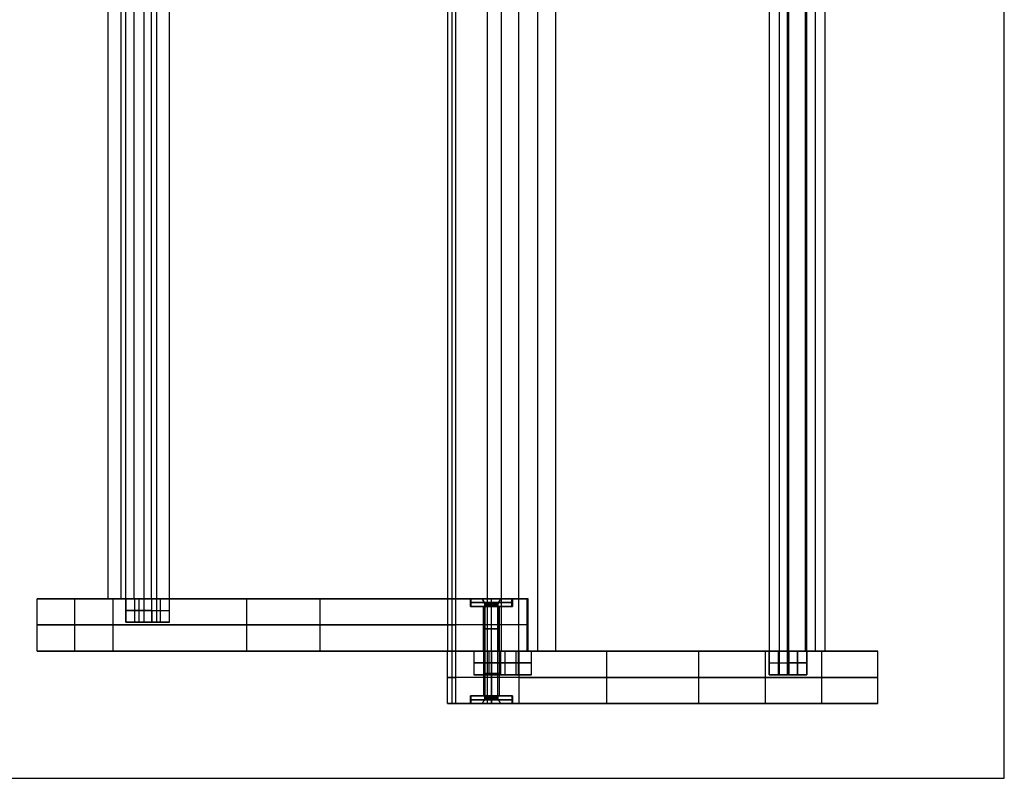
# Model space of a CAD drawing. Header units: millimetres. Extents: x -650 to 650, y -314 to 316.
# Tile 16 of 20: x 275 to 650, y -314 to -25. Entities that reach past the tile are written whole.
import ezdxf

# ---------------------------------------------------------------- set-up
doc = ezdxf.new("R2010")
doc.units = ezdxf.units.MM
doc.layers.add('Default', color=7, linetype='Continuous', true_color=0x000000)

msp = doc.modelspace()

# ---------------------------------------------------------------- linework, layer by layer
at = {"layer": 'Default'}
for p, q in [((564.22, 283.45, 124.49), (564.22, -274.55, 124.49)), ((439.46, 274.45, 682.26), (439.46, -265.55, 682.26)), ((453.07, -265.55, 723.25), (453.07, 274.45, 723.25)), ((458.48, -265.55, 645.19), (458.48, 274.45, 645.19)), ((472.09, 274.45, 686.17), (472.09, -265.55, 686.17)), ((567.38, -274.55, 145.44), (567.38, 274.45, 145.44)), ((574.82, -274.55, 106.14), (574.82, 274.45, 106.14)), ((577.98, 274.45, 127.1), (577.98, -265.55, 127.1)), ((315.25, -245.55, 106.25), (315.25, 263.45, 106.25)), ((326.94, 263.45, 123.92), (326.94, -254.55, 123.92)), ((313.37, 254.45, 127.36), (313.37, -245.55, 127.36)), ((325.06, -245.55, 145.03), (325.06, 254.45, 145.03)), ((295.85, -265.55, 1.08), (295.85, -245.55, 1.08)), ((320.37, -245.55, 126.5), (313.15, -245.55, 126.5)), ((316.76, -245.55, 112.24), (316.76, -245.55, 140.76)), ((318.64, -254.55, 105.39), (318.64, -245.55, 105.39)), ((320.16, -245.55, 125.64), (320.16, -254.55, 125.64)), ((320.16, -245.55, 125.64), (320.18, -254.55, 125.63)), ((326.94, -245.55, 123.92), (326.94, -254.55, 123.92)), ((328.46, -254.55, 144.17), (328.46, -245.55, 144.17)), ((361.21, -245.55, 316.34), (361.21, -265.55, 316.34)), ((362.92, -245.55, 323.13), (391.81, -245.55, 323.13)), ((376.5, -245.55, 262.64), (376.5, -245.55, 376.74)), ((389.22, -245.55, 312.9), (389.22, -265.55, 312.9)), ((446.58, -245.55, 628.16), (451.08, -245.55, 628.16)), ((446.58, -248.55, 628.16), (446.58, -245.55, 628.16)), ((451.08, -245.55, 628.16), (458.08, -245.55, 628.16)), ((454.58, -245.55, 624.66), (454.58, -245.55, 631.66)), ((454.58, -248.55, 636.16), (454.58, -245.55, 636.16)), ((454.58, -245.55, 620.16), (454.58, -245.55, 624.66)), ((454.58, -245.55, 631.66), (454.58, -245.55, 636.16)), ((454.58, -248.55, 620.16), (454.58, -245.55, 620.16)), ((454.58, -265.55, 642.16), (454.58, -245.55, 642.16)), ((454.58, -248.55, 636.16), (454.58, -245.55, 636.16)), ((454.58, -248.55, 620.16), (454.58, -245.55, 620.16)), ((454.58, -283.55, 630.66), (454.58, -247.55, 630.66)), ((454.58, -283.55, 625.67), (454.58, -247.55, 625.67)), ((454.58, -248.55, 630.66), (454.58, -247.55, 630.66)), ((454.58, -248.55, 625.67), (454.58, -247.55, 625.67)), ((458.08, -245.55, 628.16), (462.58, -245.55, 628.16)), ((462.58, -248.55, 628.16), (462.58, -245.55, 628.16)), ((468.58, -265.55, 628.16), (468.58, -245.55, 628.16)), ((325.06, -250.05, 145.03), (315.25, -250.05, 106.25)), ((322.03, -250.05, 104.53), (315.25, -250.05, 106.25)), ((315.26, -250.05, 106.25), (325.08, -250.05, 145.02)), ((322.03, -250.05, 104.53), (331.85, -250.05, 143.31)), ((325.06, -250.05, 145.03), (331.85, -250.05, 143.31)), ((452.08, -248.55, 628.16), (446.58, -248.55, 628.16)), ((446.58, -248.55, 628.16), (451.58, -248.55, 628.16)), ((451.58, -265.55, 628.16), (451.58, -248.55, 628.16)), ((454.58, -248.55, 620.16), (454.58, -248.55, 625.67)), ((454.58, -248.55, 630.66), (454.58, -248.55, 636.16)), ((454.58, -265.55, 631.16), (454.58, -248.55, 631.16)), ((454.58, -248.55, 620.16), (454.58, -248.55, 625.16)), ((454.58, -248.55, 631.16), (454.58, -248.55, 636.16)), ((454.58, -265.55, 625.16), (454.58, -248.55, 625.16)), ((462.58, -248.55, 628.16), (457.08, -248.55, 628.16)), ((457.58, -265.55, 628.16), (457.58, -248.55, 628.16)), ((457.58, -248.55, 628.16), (462.58, -248.55, 628.16)), ((319.94, -254.55, 124.78), (327.16, -254.55, 124.78)), ((327.16, -254.55, 124.78), (319.97, -254.55, 124.78)), ((323.55, -254.55, 110.52), (323.55, -254.55, 139.04)), ((323.56, -254.55, 110.57), (323.56, -254.55, 138.99)), ((281.4, -255.55, 1.08), (441.01, -255.55, 631.6)), ((310.29, -255.55, 1.08), (281.4, -255.55, 1.08)), ((468.15, -255.55, 624.73), (310.29, -255.55, 1.08)), ((391.81, -265.55, 323.13), (362.92, -265.55, 323.13)), ((376.5, -265.55, 262.64), (376.5, -265.55, 376.74)), ((452.48, -265.55, 682.26), (439.46, -265.55, 682.26)), ((439.46, -265.55, 682.26), (439.46, -285.55, 682.26)), ((451.58, -265.55, 628.16), (451.58, -282.55, 628.16)), ((452.96, -265.55, 679.73), (452.96, -274.55, 679.73)), ((452.96, -265.55, 679.73), (452.96, -274.55, 679.73)), ((453.07, -285.55, 723.25), (453.07, -265.55, 723.25)), ((453.74, -274.55, 707.87), (453.74, -265.55, 707.87)), ((453.74, -274.55, 707.87), (453.74, -265.55, 707.87)), ((454.58, -265.55, 625.16), (454.58, -282.55, 625.16)), ((454.58, -265.55, 631.16), (454.58, -282.55, 631.16)), ((457.58, -265.55, 628.16), (457.58, -282.55, 628.16)), ((458.48, -265.55, 645.19), (458.48, -265.55, 652.79)), ((458.48, -265.55, 708.77), (458.48, -265.55, 723.25)), ((463.97, -274.55, 653.83), (463.97, -265.55, 653.83)), ((463.97, -274.55, 653.83), (463.97, -265.55, 653.83)), ((472.83, -265.55, 682.26), (464.69, -265.55, 682.26)), ((464.75, -265.55, 681.97), (464.75, -274.55, 681.97)), ((464.75, -265.55, 681.97), (464.75, -274.55, 681.97)), ((490.71, -265.55, 362.17), (533.46, -265.55, 362.17)), ((498.47, -265.55, 321.18), (498.47, -285.55, 321.18)), ((519.84, -265.55, 208.33), (519.84, -265.55, 434.04)), ((533.46, -265.55, 362.17), (533.46, -285.55, 362.17)), ((563.94, -274.55, 144.79), (563.94, -265.55, 144.79)), ((564.22, -265.55, 124.49), (564.22, -274.55, 124.49)), ((578.1, -265.55, 126.44), (570.97, -265.55, 126.44)), ((571.1, -265.55, 125.79), (571.1, -274.55, 125.79)), ((571.1, -265.55, 125.79), (571.1, -274.55, 125.79)), ((571.38, -274.55, 105.49), (571.38, -265.55, 105.49)), ((574.54, -265.55, 107.63), (574.54, -265.55, 145.25)), ((580.47, -285.55, 1.08), (580.47, -265.55, 1.08)), ((458.08, -270.05, 652.71), (447.84, -270.05, 706.75)), ((459.63, -270.05, 708.99), (447.84, -270.05, 706.75)), ((447.84, -270.05, 706.75), (459.63, -270.05, 708.99)), ((447.84, -270.05, 706.75), (458.08, -270.05, 652.71)), ((458.08, -270.05, 652.71), (469.87, -270.05, 654.95)), ((469.87, -270.05, 654.95), (458.08, -270.05, 652.71)), ((459.63, -270.05, 708.99), (469.87, -270.05, 654.95)), ((469.87, -270.05, 654.95), (459.63, -270.05, 708.99)), ((560.5, -270.05, 144.14), (567.94, -270.05, 104.84)), ((560.5, -270.05, 144.14), (567.38, -270.05, 145.44)), ((574.82, -270.05, 106.14), (567.38, -270.05, 145.44)), ((567.38, -270.05, 145.44), (574.82, -270.05, 106.14)), ((574.82, -270.05, 106.14), (567.94, -270.05, 104.84)), ((437.85, -275.55, 641.28), (441.07, -275.55, 723.25)), ((559.09, -275.55, 1.08), (437.85, -275.55, 641.28)), ((465.07, -275.55, 723.25), (441.07, -275.55, 723.25)), ((464.96, -274.55, 680.85), (452.75, -274.55, 680.85)), ((452.75, -274.55, 680.85), (464.96, -274.55, 680.85)), ((458.85, -274.55, 652.86), (458.85, -274.55, 708.84)), ((458.85, -274.55, 652.86), (458.85, -274.55, 708.84)), ((465.07, -275.55, 723.25), (601.84, -275.55, 1.08)), ((601.84, -275.55, 1.08), (559.09, -275.55, 1.08)), ((564.1, -274.55, 125.14), (571.22, -274.55, 125.14)), ((571.22, -274.55, 125.14), (564.1, -274.55, 125.14)), ((567.66, -274.55, 106.33), (567.66, -274.55, 143.95)), ((567.66, -274.55, 106.33), (567.66, -274.55, 143.95)), ((446.58, -282.55, 628.16), (452.08, -282.55, 628.16)), ((451.58, -282.55, 628.16), (446.58, -282.55, 628.16)), ((446.58, -282.55, 628.16), (446.58, -285.55, 628.16)), ((454.58, -283.55, 630.66), (454.58, -282.55, 630.66)), ((454.58, -285.55, 636.16), (454.58, -282.55, 636.16)), ((454.58, -282.55, 620.16), (454.58, -282.55, 625.67)), ((454.58, -282.55, 630.66), (454.58, -282.55, 636.16)), ((454.58, -283.55, 625.67), (454.58, -282.55, 625.67)), ((454.58, -285.55, 620.16), (454.58, -282.55, 620.16)), ((454.58, -282.55, 620.16), (454.58, -285.55, 620.16)), ((454.58, -282.55, 620.16), (454.58, -282.55, 625.16)), ((454.58, -282.55, 631.16), (454.58, -282.55, 636.16)), ((454.58, -282.55, 636.16), (454.58, -285.55, 636.16)), ((457.08, -282.55, 628.16), (462.58, -282.55, 628.16)), ((462.58, -282.55, 628.16), (457.58, -282.55, 628.16)), ((462.58, -282.55, 628.16), (462.58, -285.55, 628.16)), ((451.08, -285.55, 628.16), (446.58, -285.55, 628.16)), ((458.08, -285.55, 628.16), (451.08, -285.55, 628.16)), ((454.58, -285.55, 624.66), (454.58, -285.55, 631.66)), ((454.58, -285.55, 620.16), (454.58, -285.55, 624.66)), ((454.58, -285.55, 631.66), (454.58, -285.55, 636.16)), ((462.58, -285.55, 628.16), (458.08, -285.55, 628.16)), ((533.46, -285.55, 362.17), (490.71, -285.55, 362.17)), ((519.84, -285.55, 208.33), (519.84, -285.55, 434.04))]:
    msp.add_line(p, q, dxfattribs=at)
at = {"layer": 'Default', "extrusion": (0, -1, 0)}
for centre, radius, start, end in [((454.58, 628.16, 247.05), 8, 165.7948, 345.7948), ((454.58, 628.16, 247.05), 8, 0, 180), ((454.58, 628.16, 247.05), 8, 180, 0), ((454.58, 628.16, 247.05), 8, 345.7948, 165.7948), ((454.58, 628.16, 248.05), 2.5, 0, 180), ((454.58, 628.16, 248.05), 2.5, 180, 0), ((454.58, 628.16, 255.55), 14, 345.7948, 165.7948), ((454.58, 628.16, 257.05), 3, 165.7948, 345.7948), ((454.58, 628.16, 257.05), 3, 345.7948, 165.7948), ((454.58, 628.16, 265.55), 2.5, 0, 180), ((454.58, 628.16, 265.55), 2.5, 180, 0), ((454.58, 628.16, 284.05), 8, 0, 180), ((454.58, 628.16, 284.05), 8, 180, 0), ((454.58, 628.16, 283.05), 2.5, 0, 180), ((454.58, 628.16, 283.05), 2.5, 180, 0)]:
    msp.add_arc(centre, radius, start, end, dxfattribs=at)
at = {"layer": 'Default', "extrusion": (0, 1, 0)}
for centre, radius, start, end in [((-454.58, 628.16, -274.05), 3, 349.276, 169.276), ((-454.58, 628.16, -274.05), 3, 169.276, 349.276), ((-454.58, 628.16, -284.05), 8, 349.276, 169.276), ((-454.58, 628.16, -284.05), 8, 169.276, 349.276)]:
    msp.add_arc(centre, radius, start, end, dxfattribs=at)
at = {"layer": 'Default'}
for points in [[(650.07, -314.01, 724.69), (650.07, 0.99, 724.69), (650.07, 315.99, 724.69)], [(650.07, -314.01, 754.69), (650.07, 0.99, 754.69), (650.07, 315.99, 754.69)], [(650.07, -314.01, 739.69), (650.07, 0.99, 739.69), (650.07, 315.99, 739.69)], [(560.5, 283.45, 144.14), (560.5, 4.45, 144.14), (560.5, -274.55, 144.14)], [(567.94, -274.55, 104.84), (567.94, 4.45, 104.84), (567.94, 283.45, 104.84)], [(437.85, 274.45, 641.28), (437.85, 4.45, 641.28), (437.85, -265.55, 641.28)], [(441.07, -265.55, 723.25), (441.07, 4.45, 723.25), (441.07, 274.45, 723.25)], [(465.07, -265.55, 723.25), (465.07, 4.45, 723.25), (465.07, 274.45, 723.25)], [(479.12, -265.55, 649.1), (479.12, 4.45, 649.1), (479.12, 274.45, 649.1)], [(574.25, -265.55, 146.75), (574.25, 4.45, 146.75), (574.25, 274.45, 146.75)], [(581.7, 274.45, 107.44), (581.7, 4.45, 107.44), (581.7, -265.55, 107.44)], [(322.03, 263.45, 104.53), (322.03, 4.45, 104.53), (322.03, -254.55, 104.53)], [(331.85, -254.55, 143.31), (331.85, 4.45, 143.31), (331.85, 263.45, 143.31)], [(308.46, -245.55, 107.97), (308.46, 4.45, 107.97), (308.46, 254.45, 107.97)], [(318.28, 254.45, 146.75), (318.28, 4.45, 146.75), (318.28, -245.55, 146.75)], [(281.4, -265.55, 1.08), (281.4, -255.55, 1.08), (281.4, -245.55, 1.08)], [(281.4, -245.55, 1.08), (361.21, -245.55, 316.34), (441.01, -245.55, 631.6)], [(310.29, -245.55, 1.08), (295.85, -245.55, 1.08), (281.4, -245.55, 1.08)], [(318.28, -245.55, 146.75), (313.37, -245.55, 127.36), (308.46, -245.55, 107.97)], [(315.25, -245.55, 106.25), (311.86, -245.55, 107.11), (308.46, -245.55, 107.97)], [(310.29, -245.55, 1.08), (310.29, -255.55, 1.08), (310.29, -265.55, 1.08)], [(468.15, -245.55, 624.73), (389.22, -245.55, 312.9), (310.29, -245.55, 1.08)], [(315.25, -245.55, 106.25), (315.25, -250.05, 106.25), (315.25, -254.55, 106.25)], [(315.25, -245.55, 106.25), (320.16, -245.55, 125.64), (325.06, -245.55, 145.03)], [(322.03, -245.55, 104.53), (318.64, -245.55, 105.39), (315.25, -245.55, 106.25)], [(315.27, -254.55, 106.24), (315.26, -250.05, 106.25), (315.25, -245.55, 106.25)], [(325.06, -245.55, 145.03), (320.16, -245.55, 125.64), (315.25, -245.55, 106.25)], [(318.28, -245.55, 146.75), (321.67, -245.55, 145.89), (325.06, -245.55, 145.03)], [(322.03, -245.55, 104.53), (322.03, -250.05, 104.53), (322.03, -254.55, 104.53)], [(331.85, -245.55, 143.31), (326.94, -245.55, 123.92), (322.03, -245.55, 104.53)], [(325.06, -245.55, 145.03), (325.06, -250.05, 145.03), (325.06, -254.55, 145.03)], [(325.06, -245.55, 145.03), (328.46, -245.55, 144.17), (331.85, -245.55, 143.31)], [(325.06, -245.55, 145.03), (325.08, -250.05, 145.02), (325.09, -254.55, 145.02)], [(331.85, -254.55, 143.31), (331.85, -250.05, 143.31), (331.85, -245.55, 143.31)], [(441.01, -265.55, 631.6), (441.01, -255.55, 631.6), (441.01, -245.55, 631.6)], [(446.58, -248.55, 628.16), (446.58, -247.05, 628.16), (446.58, -245.55, 628.16)], [(446.83, -248.55, 630.13), (446.83, -247.05, 630.13), (446.83, -245.55, 630.13)], [(452.08, -247.55, 628.16), (451.58, -246.55, 628.16), (451.08, -245.55, 628.16)], [(451.08, -245.55, 628.16), (451.58, -246.55, 628.16), (452.08, -247.55, 628.16)], [(452.08, -247.55, 628.16), (452.08, -265.55, 628.16), (452.08, -283.55, 628.16)], [(452.08, -248.55, 628.16), (452.08, -248.05, 628.16), (452.08, -247.55, 628.16)], [(454.58, -247.55, 630.66), (454.58, -246.55, 631.16), (454.58, -245.55, 631.66)], [(454.58, -247.55, 625.67), (454.58, -246.55, 625.17), (454.58, -245.55, 624.66)], [(454.58, -247.55, 630.66), (454.58, -246.55, 631.16), (454.58, -245.55, 631.66)], [(454.58, -247.55, 625.67), (454.58, -246.55, 625.17), (454.58, -245.55, 624.66)], [(458.08, -245.55, 628.16), (457.58, -246.55, 628.16), (457.08, -247.55, 628.16)], [(457.08, -247.55, 628.16), (457.58, -246.55, 628.16), (458.08, -245.55, 628.16)], [(457.08, -283.55, 628.16), (457.08, -265.55, 628.16), (457.08, -247.55, 628.16)], [(457.08, -247.55, 628.16), (457.08, -248.05, 628.16), (457.08, -248.55, 628.16)], [(462.34, -248.55, 626.2), (462.34, -247.05, 626.2), (462.34, -245.55, 626.2)], [(462.58, -245.55, 628.16), (462.58, -247.05, 628.16), (462.58, -248.55, 628.16)], [(468.15, -265.55, 624.73), (468.15, -255.55, 624.73), (468.15, -245.55, 624.73)], [(451.67, -265.55, 628.9), (451.67, -257.05, 628.9), (451.67, -248.55, 628.9)], [(457.49, -248.55, 627.43), (457.49, -257.05, 627.43), (457.49, -265.55, 627.43)], [(325.06, -254.55, 145.03), (320.16, -254.55, 125.64), (315.25, -254.55, 106.25)], [(315.25, -254.55, 106.25), (318.64, -254.55, 105.39), (322.03, -254.55, 104.53)], [(325.09, -254.55, 145.02), (320.18, -254.55, 125.63), (315.27, -254.55, 106.24)], [(322.03, -254.55, 104.53), (318.65, -254.55, 105.39), (315.27, -254.55, 106.24)], [(322.03, -254.55, 104.53), (326.94, -254.55, 123.92), (331.85, -254.55, 143.31)], [(331.85, -254.55, 143.31), (326.94, -254.55, 123.92), (322.03, -254.55, 104.53)], [(331.85, -254.55, 143.31), (328.46, -254.55, 144.17), (325.06, -254.55, 145.03)], [(325.09, -254.55, 145.02), (328.47, -254.55, 144.17), (331.85, -254.55, 143.31)], [(441.01, -265.55, 631.6), (361.21, -265.55, 316.34), (281.4, -265.55, 1.08)], [(281.4, -265.55, 1.08), (295.85, -265.55, 1.08), (310.29, -265.55, 1.08)], [(310.29, -265.55, 1.08), (389.22, -265.55, 312.9), (468.15, -265.55, 624.73)], [(437.85, -265.55, 641.28), (458.48, -265.55, 645.19), (479.12, -265.55, 649.1)], [(441.07, -265.55, 723.25), (439.46, -265.55, 682.26), (437.85, -265.55, 641.28)], [(437.85, -285.55, 641.28), (437.85, -275.55, 641.28), (437.85, -265.55, 641.28)], [(437.85, -265.55, 641.28), (439.46, -265.55, 682.26), (441.07, -265.55, 723.25)], [(559.09, -265.55, 1.08), (498.47, -265.55, 321.18), (437.85, -265.55, 641.28)], [(465.07, -265.55, 723.25), (453.07, -265.55, 723.25), (441.07, -265.55, 723.25)], [(441.07, -285.55, 723.25), (441.07, -275.55, 723.25), (441.07, -265.55, 723.25)], [(441.07, -265.55, 723.25), (453.07, -265.55, 723.25), (465.07, -265.55, 723.25)], [(447.84, -265.55, 706.75), (452.96, -265.55, 679.73), (458.08, -265.55, 652.71)], [(447.84, -265.55, 706.75), (447.84, -270.05, 706.75), (447.84, -274.55, 706.75)], [(459.63, -265.55, 708.99), (453.74, -265.55, 707.87), (447.84, -265.55, 706.75)], [(447.84, -265.55, 706.75), (447.84, -270.05, 706.75), (447.84, -274.55, 706.75)], [(447.84, -265.55, 706.75), (453.74, -265.55, 707.87), (459.63, -265.55, 708.99)], [(458.08, -265.55, 652.71), (452.96, -265.55, 679.73), (447.84, -265.55, 706.75)], [(451.63, -265.55, 627.61), (451.63, -274.05, 627.61), (451.63, -282.55, 627.61)], [(457.53, -265.55, 628.72), (457.53, -274.05, 628.72), (457.53, -282.55, 628.72)], [(458.08, -265.55, 652.71), (463.97, -265.55, 653.83), (469.87, -265.55, 654.95)], [(458.08, -265.55, 652.71), (458.08, -270.05, 652.71), (458.08, -274.55, 652.71)], [(458.08, -265.55, 652.71), (458.08, -270.05, 652.71), (458.08, -274.55, 652.71)], [(469.87, -265.55, 654.95), (463.97, -265.55, 653.83), (458.08, -265.55, 652.71)], [(459.63, -265.55, 708.99), (459.63, -270.05, 708.99), (459.63, -274.55, 708.99)], [(469.87, -265.55, 654.95), (464.75, -265.55, 681.97), (459.63, -265.55, 708.99)], [(459.63, -265.55, 708.99), (459.63, -270.05, 708.99), (459.63, -274.55, 708.99)], [(459.63, -265.55, 708.99), (464.75, -265.55, 681.97), (469.87, -265.55, 654.95)], [(479.12, -265.55, 649.1), (472.09, -265.55, 686.17), (465.07, -265.55, 723.25)], [(465.07, -265.55, 723.25), (465.07, -275.55, 723.25), (465.07, -285.55, 723.25)], [(465.07, -265.55, 723.25), (533.46, -265.55, 362.17), (601.84, -265.55, 1.08)], [(469.87, -274.55, 654.95), (469.87, -270.05, 654.95), (469.87, -265.55, 654.95)], [(469.87, -274.55, 654.95), (469.87, -270.05, 654.95), (469.87, -265.55, 654.95)], [(559.09, -285.55, 1.08), (559.09, -275.55, 1.08), (559.09, -265.55, 1.08)], [(601.84, -265.55, 1.08), (580.47, -265.55, 1.08), (559.09, -265.55, 1.08)], [(560.5, -274.55, 144.14), (560.5, -270.05, 144.14), (560.5, -265.55, 144.14)], [(567.94, -265.55, 104.84), (564.22, -265.55, 124.49), (560.5, -265.55, 144.14)], [(560.5, -265.55, 144.14), (563.94, -265.55, 144.79), (567.38, -265.55, 145.44)], [(567.38, -265.55, 145.44), (567.38, -270.05, 145.44), (567.38, -274.55, 145.44)], [(567.38, -265.55, 145.44), (571.1, -265.55, 125.79), (574.82, -265.55, 106.14)], [(567.38, -274.55, 145.44), (567.38, -270.05, 145.44), (567.38, -265.55, 145.44)], [(574.82, -265.55, 106.14), (571.1, -265.55, 125.79), (567.38, -265.55, 145.44)], [(567.38, -265.55, 145.44), (570.82, -265.55, 146.09), (574.25, -265.55, 146.75)], [(567.94, -265.55, 104.84), (567.94, -270.05, 104.84), (567.94, -274.55, 104.84)], [(574.82, -265.55, 106.14), (571.38, -265.55, 105.49), (567.94, -265.55, 104.84)], [(581.7, -265.55, 107.44), (577.98, -265.55, 127.1), (574.25, -265.55, 146.75)], [(574.82, -265.55, 106.14), (574.82, -270.05, 106.14), (574.82, -274.55, 106.14)], [(574.82, -265.55, 106.14), (574.82, -270.05, 106.14), (574.82, -274.55, 106.14)], [(581.7, -265.55, 107.44), (578.26, -265.55, 106.79), (574.82, -265.55, 106.14)], [(601.84, -285.55, 1.08), (601.84, -275.55, 1.08), (601.84, -265.55, 1.08)], [(447.84, -274.55, 706.75), (452.96, -274.55, 679.73), (458.08, -274.55, 652.71)], [(459.63, -274.55, 708.99), (453.74, -274.55, 707.87), (447.84, -274.55, 706.75)], [(459.63, -274.55, 708.99), (453.74, -274.55, 707.87), (447.84, -274.55, 706.75)], [(447.84, -274.55, 706.75), (452.96, -274.55, 679.73), (458.08, -274.55, 652.71)], [(458.08, -274.55, 652.71), (463.97, -274.55, 653.83), (469.87, -274.55, 654.95)], [(458.08, -274.55, 652.71), (463.97, -274.55, 653.83), (469.87, -274.55, 654.95)], [(469.87, -274.55, 654.95), (464.75, -274.55, 681.97), (459.63, -274.55, 708.99)], [(469.87, -274.55, 654.95), (464.75, -274.55, 681.97), (459.63, -274.55, 708.99)], [(560.5, -274.55, 144.14), (564.22, -274.55, 124.49), (567.94, -274.55, 104.84)], [(567.38, -274.55, 145.44), (563.94, -274.55, 144.79), (560.5, -274.55, 144.14)], [(567.94, -274.55, 104.84), (564.22, -274.55, 124.49), (560.5, -274.55, 144.14)], [(560.5, -274.55, 144.14), (563.94, -274.55, 144.79), (567.38, -274.55, 145.44)], [(574.82, -274.55, 106.14), (571.1, -274.55, 125.79), (567.38, -274.55, 145.44)], [(574.82, -274.55, 106.14), (571.1, -274.55, 125.79), (567.38, -274.55, 145.44)], [(567.94, -274.55, 104.84), (571.38, -274.55, 105.49), (574.82, -274.55, 106.14)], [(574.82, -274.55, 106.14), (571.38, -274.55, 105.49), (567.94, -274.55, 104.84)], [(446.58, -285.55, 628.16), (446.58, -284.05, 628.16), (446.58, -282.55, 628.16)], [(446.72, -282.55, 626.68), (446.72, -284.05, 626.68), (446.72, -285.55, 626.68)], [(452.08, -283.55, 628.16), (451.58, -284.55, 628.16), (451.08, -285.55, 628.16)], [(452.08, -283.55, 628.16), (451.58, -284.55, 628.16), (451.08, -285.55, 628.16)], [(452.08, -283.55, 628.16), (452.08, -283.05, 628.16), (452.08, -282.55, 628.16)], [(454.58, -283.55, 625.67), (454.58, -284.55, 625.17), (454.58, -285.55, 624.66)], [(454.58, -283.55, 630.66), (454.58, -284.55, 631.16), (454.58, -285.55, 631.66)], [(454.58, -283.55, 630.66), (454.58, -284.55, 631.16), (454.58, -285.55, 631.66)], [(454.58, -283.55, 625.67), (454.58, -284.55, 625.17), (454.58, -285.55, 624.66)], [(457.08, -282.55, 628.16), (457.08, -283.05, 628.16), (457.08, -283.55, 628.16)], [(458.08, -285.55, 628.16), (457.58, -284.55, 628.16), (457.08, -283.55, 628.16)], [(458.08, -285.55, 628.16), (457.58, -284.55, 628.16), (457.08, -283.55, 628.16)], [(462.44, -285.55, 629.65), (462.44, -284.05, 629.65), (462.44, -282.55, 629.65)], [(462.58, -282.55, 628.16), (462.58, -284.05, 628.16), (462.58, -285.55, 628.16)], [(441.07, -285.55, 723.25), (439.46, -285.55, 682.26), (437.85, -285.55, 641.28)], [(437.85, -285.55, 641.28), (498.47, -285.55, 321.18), (559.09, -285.55, 1.08)], [(465.07, -285.55, 723.25), (453.07, -285.55, 723.25), (441.07, -285.55, 723.25)], [(601.84, -285.55, 1.08), (533.46, -285.55, 362.17), (465.07, -285.55, 723.25)], [(559.09, -285.55, 1.08), (580.47, -285.55, 1.08), (601.84, -285.55, 1.08)], [(-649.93, -314.01, 724.69), (0.07, -314.01, 724.69), (650.07, -314.01, 724.69)], [(-649.93, -314.01, 754.69), (0.07, -314.01, 754.69), (650.07, -314.01, 754.69)], [(-649.93, -314.01, 739.69), (0.07, -314.01, 739.69), (650.07, -314.01, 739.69)], [(650.07, -314.01, 724.69), (650.07, -314.01, 739.69), (650.07, -314.01, 754.69)]]:
    msp.add_open_spline(points, degree=2, dxfattribs=at)
for points, weights, knots in [([(441.01, -245.55, 631.6), (444.45, -245.55, 645.17), (458.02, -245.55, 641.74), (471.59, -245.55, 638.3), (468.15, -245.55, 624.73)], [1, 0.707106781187, 1, 0.707106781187, 1], [0, 0, 0, 28, 28, 56, 56, 56]), ([(446.58, -245.55, 628.16), (446.58, -245.55, 636.16), (454.58, -245.55, 636.16), (462.58, -245.55, 636.16), (462.58, -245.55, 628.16)], [1, 0.707106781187, 1, 0.707106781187, 1], [0, 0, 0, 16, 16, 32, 32, 32]), ([(446.58, -245.55, 628.16), (446.58, -245.55, 620.16), (454.58, -245.55, 620.16), (462.58, -245.55, 620.16), (462.58, -245.55, 628.16)], [1, 0.707106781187, 1, 0.707106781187, 1], [-32, -32, -32, -16, -16, 0, 0, 0]), ([(462.34, -245.55, 626.2), (460.37, -245.55, 618.45), (452.62, -245.55, 620.41), (444.86, -245.55, 622.37), (446.83, -245.55, 630.13)], [1, 0.707106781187, 1, 0.707106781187, 1], [-32, -32, -32, -16, -16, 0, 0, 0]), ([(446.83, -245.55, 630.13), (448.79, -245.55, 637.88), (456.55, -245.55, 635.92), (464.3, -245.55, 633.96), (462.34, -245.55, 626.2)], [1, 0.707106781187, 1, 0.707106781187, 1], [-32, -32, -32, -16, -16, 0, 0, 0]), ([(451.08, -245.55, 628.16), (451.08, -245.55, 631.66), (454.58, -245.55, 631.66), (458.08, -245.55, 631.66), (458.08, -245.55, 628.16)], [1, 0.707106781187, 1, 0.707106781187, 1], [0, 0, 0, 7, 7, 14, 14, 14]), ([(451.08, -245.55, 628.16), (451.08, -245.55, 624.66), (454.58, -245.55, 624.66), (458.08, -245.55, 624.66), (458.08, -245.55, 628.16)], [1, 0.707106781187, 1, 0.707106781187, 1], [-14, -14, -14, -7, -7, 0, 0, 0]), ([(458.08, -245.55, 628.16), (458.08, -245.55, 631.66), (454.58, -245.55, 631.66), (451.08, -245.55, 631.66), (451.08, -245.55, 628.16)], [1, 0.707106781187, 1, 0.707106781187, 1], [0, 0, 0, 7, 7, 14, 14, 14]), ([(458.08, -245.55, 628.16), (458.08, -245.55, 624.66), (454.58, -245.55, 624.66), (451.08, -245.55, 624.66), (451.08, -245.55, 628.16)], [1, 0.707106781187, 1, 0.707106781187, 1], [-14, -14, -14, -7, -7, 0, 0, 0]), ([(457.08, -247.55, 628.16), (457.08, -247.55, 630.66), (454.58, -247.55, 630.66), (452.08, -247.55, 630.66), (452.08, -247.55, 628.16)], [1, 0.707106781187, 1, 0.707106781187, 1], [0, 0, 0, 4.996949, 4.996949, 9.993898, 9.993898, 9.993898]), ([(452.08, -247.55, 628.16), (452.08, -247.55, 625.67), (454.58, -247.55, 625.67), (457.08, -247.55, 625.67), (457.08, -247.55, 628.16)], [1, 0.707106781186, 1, 0.707106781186, 1], [0, 0, 0, 4.996949, 4.996949, 9.993898, 9.993898, 9.993898]), ([(452.08, -247.55, 628.16), (452.08, -247.55, 630.66), (454.58, -247.55, 630.66), (457.08, -247.55, 630.66), (457.08, -247.55, 628.16)], [1, 0.707106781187, 1, 0.707106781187, 1], [-9.993898, -9.993898, -9.993898, -4.996949, -4.996949, 0, 0, 0]), ([(457.08, -247.55, 628.16), (457.08, -247.55, 625.67), (454.58, -247.55, 625.67), (452.08, -247.55, 625.67), (452.08, -247.55, 628.16)], [1, 0.707106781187, 1, 0.707106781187, 1], [-9.993898, -9.993898, -9.993898, -4.996949, -4.996949, 0, 0, 0]), ([(462.58, -248.55, 628.16), (462.58, -248.55, 636.16), (454.58, -248.55, 636.16), (446.58, -248.55, 636.16), (446.58, -248.55, 628.16)], [1, 0.707106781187, 1, 0.707106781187, 1], [0, 0, 0, 16, 16, 32, 32, 32]), ([(462.58, -248.55, 628.16), (462.58, -248.55, 620.16), (454.58, -248.55, 620.16), (446.58, -248.55, 620.16), (446.58, -248.55, 628.16)], [1, 0.707106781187, 1, 0.707106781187, 1], [-32, -32, -32, -16, -16, 0, 0, 0]), ([(446.83, -248.55, 630.13), (444.86, -248.55, 622.37), (452.62, -248.55, 620.41), (460.37, -248.55, 618.45), (462.34, -248.55, 626.2)], [1, 0.707106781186, 1, 0.707106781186, 1], [-32, -32, -32, -16, -16, 0, 0, 0]), ([(462.34, -248.55, 626.2), (464.3, -248.55, 633.96), (456.55, -248.55, 635.92), (448.79, -248.55, 637.88), (446.83, -248.55, 630.13)], [1, 0.707106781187, 1, 0.707106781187, 1], [-32, -32, -32, -16, -16, 0, 0, 0]), ([(457.49, -248.55, 627.43), (456.75, -248.55, 624.52), (453.85, -248.55, 625.26), (450.94, -248.55, 625.99), (451.67, -248.55, 628.9)], [1, 0.707106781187, 1, 0.707106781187, 1], [-12, -12, -12, -6, -6, 0, 0, 0]), ([(451.67, -248.55, 628.9), (452.41, -248.55, 631.81), (455.32, -248.55, 631.07), (458.23, -248.55, 630.34), (457.49, -248.55, 627.43)], [1, 0.707106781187, 1, 0.707106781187, 1], [-12, -12, -12, -6, -6, 0, 0, 0]), ([(457.08, -248.55, 628.16), (457.08, -248.55, 630.66), (454.58, -248.55, 630.66), (452.08, -248.55, 630.66), (452.08, -248.55, 628.16)], [1, 0.707106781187, 1, 0.707106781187, 1], [-9.993898, -9.993898, -9.993898, -4.996949, -4.996949, 0, 0, 0]), ([(452.08, -248.55, 628.16), (452.08, -248.55, 625.67), (454.58, -248.55, 625.67), (457.08, -248.55, 625.67), (457.08, -248.55, 628.16)], [1, 0.707106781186, 1, 0.707106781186, 1], [-9.993898, -9.993898, -9.993898, -4.996949, -4.996949, 0, 0, 0]), ([(468.15, -265.55, 624.73), (471.59, -265.55, 638.3), (458.02, -265.55, 641.74), (444.45, -265.55, 645.17), (441.01, -265.55, 631.6)], [1, 0.707106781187, 1, 0.707106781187, 1], [0, 0, 0, 28, 28, 56, 56, 56]), ([(451.67, -265.55, 628.9), (450.94, -265.55, 625.99), (453.85, -265.55, 625.26), (456.75, -265.55, 624.52), (457.49, -265.55, 627.43)], [1, 0.707106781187, 1, 0.707106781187, 1], [-12, -12, -12, -6, -6, 0, 0, 0]), ([(451.63, -265.55, 627.61), (451.08, -265.55, 630.55), (454.02, -265.55, 631.11), (456.97, -265.55, 631.67), (457.53, -265.55, 628.72)], [1, 0.707106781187, 1, 0.707106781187, 1], [-12, -12, -12, -6, -6, 0, 0, 0]), ([(457.53, -265.55, 628.72), (458.09, -265.55, 625.78), (455.14, -265.55, 625.22), (452.19, -265.55, 624.66), (451.63, -265.55, 627.61)], [1, 0.707106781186, 1, 0.707106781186, 1], [-12, -12, -12, -6, -6, 0, 0, 0]), ([(457.49, -265.55, 627.43), (458.23, -265.55, 630.34), (455.32, -265.55, 631.07), (452.41, -265.55, 631.81), (451.67, -265.55, 628.9)], [1, 0.707106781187, 1, 0.707106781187, 1], [-12, -12, -12, -6, -6, 0, 0, 0]), ([(446.58, -282.55, 628.16), (446.58, -282.55, 636.16), (454.58, -282.55, 636.16), (462.58, -282.55, 636.16), (462.58, -282.55, 628.16)], [1, 0.707106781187, 1, 0.707106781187, 1], [0, 0, 0, 16, 16, 32, 32, 32]), ([(446.58, -282.55, 628.16), (446.58, -282.55, 620.16), (454.58, -282.55, 620.16), (462.58, -282.55, 620.16), (462.58, -282.55, 628.16)], [1, 0.707106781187, 1, 0.707106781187, 1], [-32, -32, -32, -16, -16, 0, 0, 0]), ([(446.72, -282.55, 626.68), (445.23, -282.55, 634.54), (453.09, -282.55, 636.02), (460.95, -282.55, 637.51), (462.44, -282.55, 629.65)], [1, 0.707106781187, 1, 0.707106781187, 1], [-32, -32, -32, -16, -16, 0, 0, 0]), ([(462.44, -282.55, 629.65), (463.93, -282.55, 621.79), (456.07, -282.55, 620.3), (448.21, -282.55, 618.82), (446.72, -282.55, 626.68)], [1, 0.707106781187, 1, 0.707106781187, 1], [-32, -32, -32, -16, -16, 0, 0, 0]), ([(457.53, -282.55, 628.72), (456.97, -282.55, 631.67), (454.02, -282.55, 631.11), (451.08, -282.55, 630.55), (451.63, -282.55, 627.61)], [1, 0.707106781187, 1, 0.707106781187, 1], [-12, -12, -12, -6, -6, 0, 0, 0]), ([(451.63, -282.55, 627.61), (452.19, -282.55, 624.66), (455.14, -282.55, 625.22), (458.09, -282.55, 625.78), (457.53, -282.55, 628.72)], [1, 0.707106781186, 1, 0.707106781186, 1], [-12, -12, -12, -6, -6, 0, 0, 0]), ([(452.08, -282.55, 628.16), (452.08, -282.55, 630.66), (454.58, -282.55, 630.66), (457.08, -282.55, 630.66), (457.08, -282.55, 628.16)], [1, 0.707106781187, 1, 0.707106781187, 1], [-9.993898, -9.993898, -9.993898, -4.996949, -4.996949, 0, 0, 0]), ([(457.08, -282.55, 628.16), (457.08, -282.55, 625.67), (454.58, -282.55, 625.67), (452.08, -282.55, 625.67), (452.08, -282.55, 628.16)], [1, 0.707106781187, 1, 0.707106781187, 1], [-9.993898, -9.993898, -9.993898, -4.996949, -4.996949, 0, 0, 0]), ([(457.08, -283.55, 628.16), (457.08, -283.55, 625.67), (454.58, -283.55, 625.67), (452.08, -283.55, 625.67), (452.08, -283.55, 628.16)], [1, 0.707106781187, 1, 0.707106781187, 1], [0, 0, 0, 4.996949, 4.996949, 9.993898, 9.993898, 9.993898]), ([(457.08, -283.55, 628.16), (457.08, -283.55, 630.66), (454.58, -283.55, 630.66), (452.08, -283.55, 630.66), (452.08, -283.55, 628.16)], [1, 0.707106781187, 1, 0.707106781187, 1], [0, 0, 0, 4.996949, 4.996949, 9.993898, 9.993898, 9.993898]), ([(457.08, -283.55, 628.16), (457.08, -283.55, 630.66), (454.58, -283.55, 630.66), (452.08, -283.55, 630.66), (452.08, -283.55, 628.16)], [1, 0.707106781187, 1, 0.707106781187, 1], [-9.993898, -9.993898, -9.993898, -4.996949, -4.996949, 0, 0, 0]), ([(452.08, -283.55, 628.16), (452.08, -283.55, 625.67), (454.58, -283.55, 625.67), (457.08, -283.55, 625.67), (457.08, -283.55, 628.16)], [1, 0.707106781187, 1, 0.707106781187, 1], [-9.993898, -9.993898, -9.993898, -4.996949, -4.996949, 0, 0, 0]), ([(462.58, -285.55, 628.16), (462.58, -285.55, 636.16), (454.58, -285.55, 636.16), (446.58, -285.55, 636.16), (446.58, -285.55, 628.16)], [1, 0.707106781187, 1, 0.707106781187, 1], [0, 0, 0, 16, 16, 32, 32, 32]), ([(462.58, -285.55, 628.16), (462.58, -285.55, 620.16), (454.58, -285.55, 620.16), (446.58, -285.55, 620.16), (446.58, -285.55, 628.16)], [1, 0.707106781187, 1, 0.707106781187, 1], [-32, -32, -32, -16, -16, 0, 0, 0]), ([(462.44, -285.55, 629.65), (460.95, -285.55, 637.51), (453.09, -285.55, 636.02), (445.23, -285.55, 634.54), (446.72, -285.55, 626.68)], [1, 0.707106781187, 1, 0.707106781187, 1], [-32, -32, -32, -16, -16, 0, 0, 0]), ([(446.72, -285.55, 626.68), (448.21, -285.55, 618.82), (456.07, -285.55, 620.3), (463.93, -285.55, 621.79), (462.44, -285.55, 629.65)], [1, 0.707106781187, 1, 0.707106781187, 1], [-32, -32, -32, -16, -16, 0, 0, 0]), ([(451.08, -285.55, 628.16), (451.08, -285.55, 624.66), (454.58, -285.55, 624.66), (458.08, -285.55, 624.66), (458.08, -285.55, 628.16)], [1, 0.707106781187, 1, 0.707106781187, 1], [0, 0, 0, 7, 7, 14, 14, 14]), ([(451.08, -285.55, 628.16), (451.08, -285.55, 631.66), (454.58, -285.55, 631.66), (458.08, -285.55, 631.66), (458.08, -285.55, 628.16)], [1, 0.707106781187, 1, 0.707106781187, 1], [-14, -14, -14, -7, -7, 0, 0, 0]), ([(451.08, -285.55, 628.16), (451.08, -285.55, 631.66), (454.58, -285.55, 631.66), (458.08, -285.55, 631.66), (458.08, -285.55, 628.16)], [1, 0.707106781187, 1, 0.707106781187, 1], [0, 0, 0, 7, 7, 14, 14, 14]), ([(451.08, -285.55, 628.16), (451.08, -285.55, 624.66), (454.58, -285.55, 624.66), (458.08, -285.55, 624.66), (458.08, -285.55, 628.16)], [1, 0.707106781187, 1, 0.707106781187, 1], [-14, -14, -14, -7, -7, 0, 0, 0])]:
    msp.add_rational_spline(points, weights, degree=2, knots=knots, dxfattribs=at)

doc.saveas('drawing.dxf')
